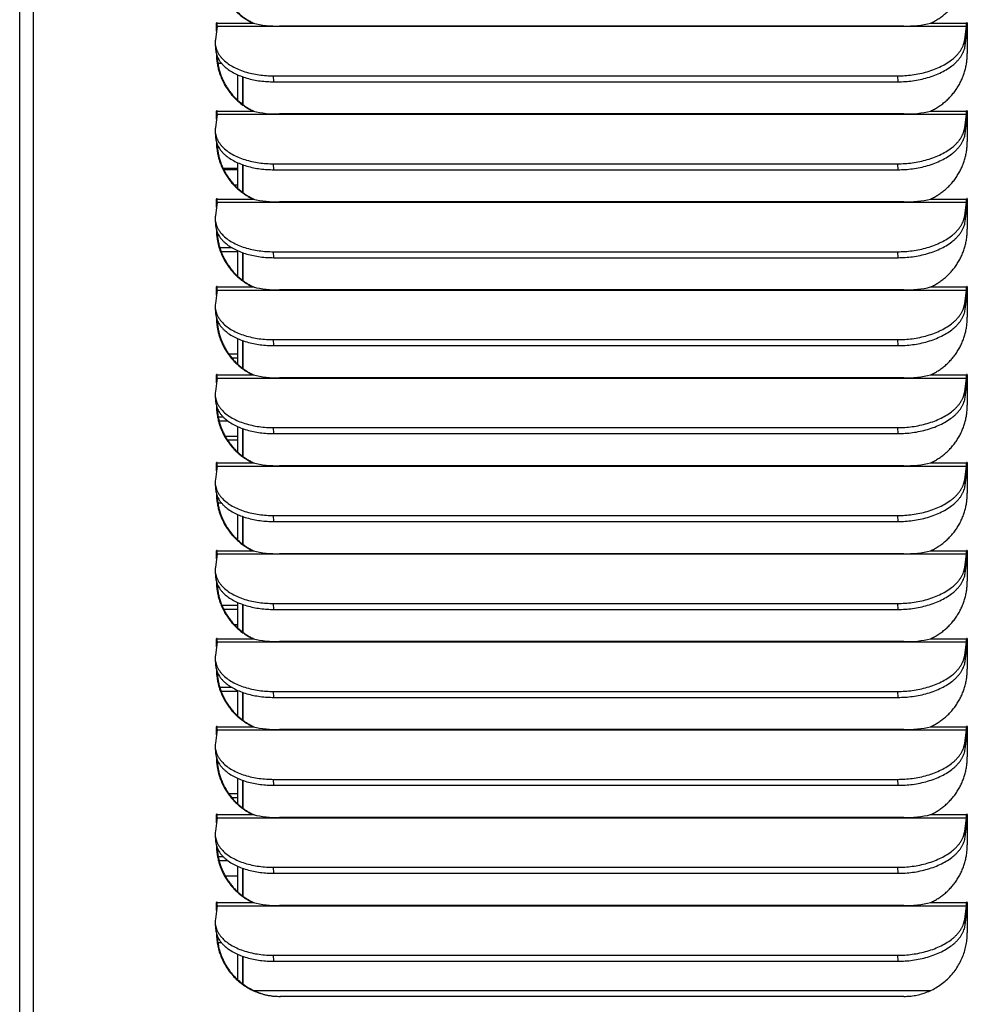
# Model space of a CAD drawing. Extents: x 742 to 849, y -110 to -28.
# Tile 10 of 17: x 784.7 to 792.24, y -70.48 to -62.64. Entities that reach past the tile are written whole.
import ezdxf

# ---------------------------------------------------------------- set-up
doc = ezdxf.new("R2010")
doc.units = 0
doc.header["$LTSCALE"] = 4
doc.header["$MEASUREMENT"] = 0
doc.layers.get('0').update_dxf_attribs({"linetype": 'CONTINUOUS'})

msp = doc.modelspace()

# ---------------------------------------------------------------- linework, layer by layer
for p, q in [((784.7, -77.1321), (784.7, -44.5451)), ((784.8095, -77.1321), (784.8095, -44.5451)), ((786.2709, -62.6918), (786.2576, -62.7989)), ((786.2712, -62.6664), (786.2661, -62.6664)), ((786.2661, -62.7305), (786.2661, -62.6664)), ((786.2709, -62.6918), (792.2362, -62.6918)), ((786.2712, -62.6897), (786.2712, -62.6664)), ((786.2721, -62.6664), (786.558, -62.6664)), ((786.558, -62.6664), (786.5631, -62.6664)), ((791.7383, -62.6893), (786.7693, -62.6893)), ((791.9514, -62.6664), (792.2373, -62.6664)), ((792.2228, -62.7989), (792.2362, -62.6918)), ((792.2424, -62.6664), (792.2373, -62.6664)), ((792.2433, -62.6664), (792.2433, -62.9074)), ((792.2257, -62.8464), (792.2391, -62.7393)), ((786.2566, -62.8293), (786.2595, -62.8768)), ((792.2257, -62.8464), (792.2228, -62.7989)), ((786.2845, -62.9558), (786.2735, -62.9558)), ((786.307, -62.987), (786.2775, -62.987)), ((786.434, -63.0771), (786.434, -63.2798)), ((786.7229, -63.1332), (786.72, -63.0857)), ((786.72, -63.0857), (791.689, -63.0857)), ((791.6919, -63.1332), (791.689, -63.0857)), ((786.4732, -63.0929), (786.4732, -63.3125)), ((786.476, -63.0938), (786.476, -63.3145)), ((786.7229, -63.1332), (791.6919, -63.1332)), ((786.2709, -63.3918), (786.2576, -63.4989)), ((786.2712, -63.3664), (786.2661, -63.3664)), ((786.2661, -63.4305), (786.2661, -63.3664)), ((786.2709, -63.3918), (792.2362, -63.3918)), ((786.2712, -63.3897), (786.2712, -63.3664)), ((786.2721, -63.3664), (786.558, -63.3664)), ((786.558, -63.3664), (786.5631, -63.3664)), ((791.7383, -63.3893), (786.7693, -63.3893)), ((791.9514, -63.3664), (792.2373, -63.3664)), ((792.2228, -63.4989), (792.2362, -63.3918)), ((792.2424, -63.3664), (792.2373, -63.3664)), ((792.2433, -63.3664), (792.2433, -63.6074)), ((792.2257, -63.5464), (792.2391, -63.4393)), ((786.2566, -63.5293), (786.2595, -63.5768)), ((792.2257, -63.5464), (792.2228, -63.4989)), ((786.434, -63.7771), (786.434, -63.9798)), ((786.4732, -63.7929), (786.4732, -64.0125)), ((786.476, -63.7938), (786.476, -64.0145)), ((786.7229, -63.8332), (786.72, -63.7857)), ((786.72, -63.7857), (791.689, -63.7857)), ((791.6919, -63.8332), (791.689, -63.7857)), ((786.3176, -63.8195), (786.434, -63.8195)), ((786.323, -63.8308), (786.434, -63.8308)), ((786.7229, -63.8332), (791.6919, -63.8332)), ((786.434, -63.9558), (786.4097, -63.9558)), ((786.2709, -64.0918), (786.2576, -64.1989)), ((786.2712, -64.0664), (786.2661, -64.0664)), ((786.2661, -64.1305), (786.2661, -64.0664)), ((786.2709, -64.0918), (792.2362, -64.0918)), ((786.2712, -64.0897), (786.2712, -64.0664)), ((786.2721, -64.0664), (786.558, -64.0664)), ((786.558, -64.0664), (786.5631, -64.0664)), ((791.7383, -64.0893), (786.7693, -64.0893)), ((791.9514, -64.0664), (792.2373, -64.0664)), ((792.2228, -64.1989), (792.2362, -64.0918)), ((792.2424, -64.0664), (792.2373, -64.0664)), ((792.2433, -64.0664), (792.2433, -64.3074)), ((792.2257, -64.2464), (792.2391, -64.1393)), ((786.2566, -64.2293), (786.2595, -64.2768)), ((792.2257, -64.2464), (792.2228, -64.1989)), ((786.3922, -64.4558), (786.2933, -64.4558)), ((786.434, -64.487), (786.304, -64.487)), ((786.434, -64.4771), (786.434, -64.6798)), ((786.4732, -64.4929), (786.4732, -64.7125)), ((786.476, -64.4938), (786.476, -64.7145)), ((786.7229, -64.5332), (786.72, -64.4857)), ((786.72, -64.4857), (791.689, -64.4857)), ((791.6919, -64.5332), (791.689, -64.4857)), ((786.7229, -64.5332), (791.6919, -64.5332)), ((786.2709, -64.7918), (786.2576, -64.8989)), ((786.2712, -64.7664), (786.2661, -64.7664)), ((786.2661, -64.8305), (786.2661, -64.7664)), ((786.2709, -64.7918), (792.2362, -64.7918)), ((786.2712, -64.7897), (786.2712, -64.7664)), ((786.2721, -64.7664), (786.558, -64.7664)), ((786.558, -64.7664), (786.5631, -64.7664)), ((791.7383, -64.7893), (786.7693, -64.7893)), ((791.9514, -64.7664), (792.2373, -64.7664)), ((792.2228, -64.8989), (792.2362, -64.7918)), ((792.2424, -64.7664), (792.2373, -64.7664)), ((792.2433, -64.7664), (792.2433, -65.0074)), ((792.2257, -64.9464), (792.2391, -64.8393)), ((786.2566, -64.9293), (786.2595, -64.9768)), ((792.2257, -64.9464), (792.2228, -64.8989)), ((786.434, -65.1771), (786.434, -65.3798)), ((786.4732, -65.1929), (786.4732, -65.4125)), ((786.476, -65.1938), (786.476, -65.4145)), ((786.7229, -65.2332), (786.72, -65.1857)), ((786.72, -65.1857), (791.689, -65.1857)), ((791.6919, -65.2332), (791.689, -65.1857)), ((786.7229, -65.2332), (791.6919, -65.2332)), ((786.3637, -65.2995), (786.434, -65.2995)), ((786.3876, -65.3308), (786.434, -65.3308)), ((786.2709, -65.4918), (786.2576, -65.5989)), ((786.2712, -65.4664), (786.2661, -65.4664)), ((786.2661, -65.5305), (786.2661, -65.4664)), ((786.2709, -65.4918), (792.2362, -65.4918)), ((786.2712, -65.4897), (786.2712, -65.4664)), ((786.2721, -65.4664), (786.558, -65.4664)), ((786.558, -65.4664), (786.5631, -65.4664)), ((791.7383, -65.4893), (786.7693, -65.4893)), ((791.9514, -65.4664), (792.2373, -65.4664)), ((792.2228, -65.5989), (792.2362, -65.4918)), ((792.2424, -65.4664), (792.2373, -65.4664)), ((792.2433, -65.4664), (792.2433, -65.7074)), ((792.2257, -65.6464), (792.2391, -65.5393)), ((786.2566, -65.6293), (786.2595, -65.6768)), ((792.2257, -65.6464), (792.2228, -65.5989)), ((786.2796, -65.7995), (786.3184, -65.7995)), ((786.2864, -65.8308), (786.3542, -65.8308)), ((786.434, -65.8771), (786.434, -66.0798)), ((786.4732, -65.8929), (786.4732, -66.1125)), ((786.476, -65.8938), (786.476, -66.1145)), ((786.7229, -65.9332), (786.72, -65.8857)), ((786.72, -65.8857), (791.689, -65.8857)), ((791.6919, -65.9332), (791.689, -65.8857)), ((786.434, -65.9558), (786.3361, -65.9558)), ((786.434, -65.987), (786.3552, -65.987)), ((786.7229, -65.9332), (791.6919, -65.9332)), ((786.2709, -66.1918), (786.2576, -66.2989)), ((786.2712, -66.1664), (786.2661, -66.1664)), ((786.2661, -66.2305), (786.2661, -66.1664)), ((786.2709, -66.1918), (792.2362, -66.1918)), ((786.2712, -66.1897), (786.2712, -66.1664)), ((786.2721, -66.1664), (786.558, -66.1664)), ((786.558, -66.1664), (786.5631, -66.1664)), ((791.7383, -66.1893), (786.7693, -66.1893)), ((791.9514, -66.1664), (792.2373, -66.1664)), ((792.2228, -66.2989), (792.2362, -66.1918)), ((792.2424, -66.1664), (792.2373, -66.1664)), ((792.2433, -66.1664), (792.2433, -66.4074)), ((792.2257, -66.3464), (792.2228, -66.2989)), ((792.2257, -66.3464), (792.2391, -66.2393)), ((786.2566, -66.3293), (786.2595, -66.3768)), ((786.2846, -66.4558), (786.2735, -66.4558)), ((786.307, -66.487), (786.2775, -66.487)), ((786.434, -66.5771), (786.434, -66.7798)), ((786.4732, -66.5929), (786.4732, -66.8125)), ((786.476, -66.5938), (786.476, -66.8145)), ((786.7229, -66.6332), (786.72, -66.5857)), ((786.72, -66.5857), (791.689, -66.5857)), ((791.6919, -66.6332), (791.689, -66.5857)), ((786.7229, -66.6332), (791.6919, -66.6332)), ((786.2709, -66.8918), (786.2576, -66.9989)), ((786.2712, -66.8664), (786.2661, -66.8664)), ((786.2661, -66.9305), (786.2661, -66.8664)), ((786.2709, -66.8918), (792.2362, -66.8918)), ((786.2712, -66.8897), (786.2712, -66.8664)), ((786.2721, -66.8664), (786.558, -66.8664)), ((786.558, -66.8664), (786.5631, -66.8664)), ((791.7383, -66.8893), (786.7693, -66.8893)), ((791.9514, -66.8664), (792.2373, -66.8664)), ((792.2228, -66.9989), (792.2362, -66.8918)), ((792.2424, -66.8664), (792.2373, -66.8664)), ((792.2433, -66.8664), (792.2433, -67.1074)), ((792.2257, -67.0464), (792.2228, -66.9989)), ((792.2257, -67.0464), (792.2391, -66.9393)), ((786.2566, -67.0293), (786.2595, -67.0768)), ((786.3089, -67.2995), (786.434, -67.2995)), ((786.434, -67.2771), (786.434, -67.4798)), ((786.4732, -67.2929), (786.4732, -67.5125)), ((786.476, -67.2938), (786.476, -67.5145)), ((786.7229, -67.3332), (786.72, -67.2857)), ((786.72, -67.2857), (791.689, -67.2857)), ((791.6919, -67.3332), (791.689, -67.2857)), ((786.323, -67.3308), (786.434, -67.3308)), ((786.7229, -67.3332), (791.6919, -67.3332)), ((786.434, -67.4558), (786.4097, -67.4558)), ((786.2709, -67.5918), (786.2576, -67.6989)), ((786.2712, -67.5664), (786.2661, -67.5664)), ((786.2661, -67.6305), (786.2661, -67.5664)), ((786.2709, -67.5918), (792.2362, -67.5918)), ((786.2712, -67.5897), (786.2712, -67.5664)), ((786.2721, -67.5664), (786.558, -67.5664)), ((786.558, -67.5664), (786.5631, -67.5664)), ((791.7383, -67.5893), (786.7693, -67.5893)), ((791.9514, -67.5664), (792.2373, -67.5664)), ((792.2228, -67.6989), (792.2362, -67.5918)), ((792.2424, -67.5664), (792.2373, -67.5664)), ((792.2433, -67.5664), (792.2433, -67.8074)), ((792.2257, -67.7464), (792.2228, -67.6989)), ((792.2257, -67.7464), (792.2391, -67.6393)), ((786.2566, -67.7293), (786.2595, -67.7768)), ((786.3922, -67.9558), (786.2933, -67.9558)), ((786.434, -67.987), (786.304, -67.987)), ((786.434, -67.9771), (786.434, -68.1798)), ((786.4732, -67.9929), (786.4732, -68.2125)), ((786.476, -67.9938), (786.476, -68.2145)), ((786.7229, -68.0332), (786.72, -67.9857)), ((786.72, -67.9857), (791.689, -67.9857)), ((791.6919, -68.0332), (791.689, -67.9857)), ((786.7229, -68.0332), (791.6919, -68.0332)), ((786.2709, -68.2918), (786.2576, -68.3989)), ((786.2712, -68.2664), (786.2661, -68.2664)), ((786.2661, -68.3305), (786.2661, -68.2664)), ((786.2709, -68.2918), (792.2362, -68.2918)), ((786.2712, -68.2897), (786.2712, -68.2664)), ((786.2721, -68.2664), (786.558, -68.2664)), ((786.558, -68.2664), (786.5631, -68.2664)), ((791.7383, -68.2893), (786.7693, -68.2893)), ((791.9514, -68.2664), (792.2373, -68.2664)), ((792.2228, -68.3989), (792.2362, -68.2918)), ((792.2257, -68.4464), (792.2391, -68.3393)), ((792.2424, -68.2664), (792.2373, -68.2664)), ((792.2433, -68.2664), (792.2433, -68.5074)), ((792.2257, -68.4464), (792.2228, -68.3989)), ((786.2566, -68.4293), (786.2595, -68.4768)), ((786.434, -68.6771), (786.434, -68.8798)), ((786.4732, -68.6929), (786.4732, -68.9125)), ((786.476, -68.6938), (786.476, -68.9145)), ((786.7229, -68.7332), (786.72, -68.6857)), ((786.72, -68.6857), (791.689, -68.6857)), ((791.6919, -68.7332), (791.689, -68.6857)), ((786.3637, -68.7995), (786.434, -68.7995)), ((786.7229, -68.7332), (791.6919, -68.7332)), ((786.3876, -68.8308), (786.434, -68.8308)), ((786.2712, -68.9664), (786.2661, -68.9664)), ((786.2661, -69.0305), (786.2661, -68.9664)), ((786.2712, -68.9897), (786.2712, -68.9664)), ((786.2721, -68.9664), (786.558, -68.9664)), ((786.558, -68.9664), (786.5631, -68.9664)), ((791.9514, -68.9664), (792.2373, -68.9664)), ((792.2424, -68.9664), (792.2373, -68.9664)), ((792.2433, -68.9664), (792.2433, -69.2074)), ((786.2709, -68.9918), (786.2576, -69.0989)), ((786.2709, -68.9918), (792.2362, -68.9918)), ((791.7383, -68.9893), (786.7693, -68.9893)), ((792.2228, -69.0989), (792.2362, -68.9918)), ((792.2257, -69.1464), (792.2391, -69.0393)), ((792.2257, -69.1464), (792.2228, -69.0989)), ((786.2566, -69.1293), (786.2595, -69.1768)), ((786.2796, -69.2995), (786.3184, -69.2995)), ((786.2864, -69.3308), (786.3541, -69.3308)), ((786.434, -69.3771), (786.434, -69.5798)), ((786.4732, -69.3929), (786.4732, -69.6125)), ((786.476, -69.3938), (786.476, -69.6145)), ((786.7229, -69.4332), (786.72, -69.3857)), ((786.72, -69.3857), (791.689, -69.3857)), ((786.7229, -69.4332), (791.6919, -69.4332)), ((791.6919, -69.4332), (791.689, -69.3857)), ((786.434, -69.4558), (786.3361, -69.4558)), ((786.2712, -69.6664), (786.2661, -69.6664)), ((786.2661, -69.7305), (786.2661, -69.6664)), ((786.2712, -69.6897), (786.2712, -69.6664)), ((786.2721, -69.6664), (786.558, -69.6664)), ((786.558, -69.6664), (786.5631, -69.6664)), ((791.9514, -69.6664), (792.2373, -69.6664)), ((792.2424, -69.6664), (792.2373, -69.6664)), ((792.2433, -69.6664), (792.2433, -69.9074)), ((786.2709, -69.6918), (786.2576, -69.7989)), ((786.2709, -69.6918), (792.2362, -69.6918)), ((791.7383, -69.6893), (786.7693, -69.6893)), ((792.2228, -69.7989), (792.2362, -69.6918)), ((792.2257, -69.8464), (792.2391, -69.7393)), ((786.2566, -69.8293), (786.2595, -69.8768)), ((792.2257, -69.8464), (792.2228, -69.7989)), ((786.2846, -69.9558), (786.2735, -69.9558)), ((786.307, -69.987), (786.2775, -69.987)), ((786.434, -70.0771), (786.434, -70.2798)), ((786.4732, -70.0929), (786.4732, -70.3125)), ((786.476, -70.0938), (786.476, -70.3145)), ((786.7229, -70.1332), (786.72, -70.0857)), ((786.72, -70.0857), (791.689, -70.0857)), ((786.7229, -70.1332), (791.6919, -70.1332)), ((791.6919, -70.1332), (791.689, -70.0857)), ((786.5629, -70.3663), (791.9516, -70.3663)), ((791.7392, -70.4134), (786.7702, -70.4134))]:
    msp.add_line(p, q)
for centre, radius, start, end in [((786.752, -61.8633), 0.8261, 256.42163, 271.20156), ((791.7569, -61.8601), 0.8294, 268.71593, 283.55923), ((786.752, -62.5633), 0.8261, 256.42163, 271.20156), ((791.7569, -62.5601), 0.8294, 268.71593, 283.55923), ((786.752, -63.2633), 0.8261, 256.42163, 271.20156), ((791.7569, -63.2601), 0.8294, 268.71593, 283.55923), ((786.752, -63.9633), 0.8261, 256.42163, 271.20156), ((791.7569, -63.9601), 0.8294, 268.71593, 283.55923), ((786.752, -64.6633), 0.8261, 256.42163, 271.20156), ((791.7569, -64.6601), 0.8294, 268.71593, 283.55923), ((786.752, -65.3633), 0.8261, 256.42163, 271.20156), ((791.7569, -65.3601), 0.8294, 268.71593, 283.55923), ((786.752, -66.0633), 0.8261, 256.42163, 271.20156), ((791.7569, -66.0601), 0.8294, 268.71593, 283.55923), ((786.752, -66.7633), 0.8261, 256.42163, 271.20156), ((791.7569, -66.7601), 0.8294, 268.71593, 283.55923), ((786.752, -67.4633), 0.8261, 256.42163, 271.20156), ((791.7569, -67.4601), 0.8294, 268.71593, 283.55923), ((786.752, -68.1633), 0.8261, 256.42163, 271.20156), ((791.7569, -68.1601), 0.8294, 268.71593, 283.55923), ((786.752, -68.8633), 0.8261, 256.42163, 271.20156), ((791.7569, -68.8601), 0.8294, 268.71593, 283.55923)]:
    msp.add_arc(centre, radius, start, end)
for points, weights in [([(786.2661, -62.2074), (786.2661, -62.5304), (786.558, -62.6664)], [1, 0.842877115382, 1]), ([(791.9514, -62.6664), (792.2433, -62.5304), (792.2433, -62.2074)], [1, 0.842877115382, 1]), ([(786.2717, -62.2298), (786.2853, -62.537), (786.5631, -62.6664)], [1, 0.854609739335, 1]), ([(786.2709, -62.6918), (786.2721, -62.6825), (786.2721, -62.6664)], [1, 0.887010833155, 1]), ([(786.2716, -62.6648), (786.2712, -62.6655), (786.2712, -62.6664)], [1, 0.960657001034, 1]), ([(792.2362, -62.6918), (792.2373, -62.6825), (792.2373, -62.6664)], [1, 0.887010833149, 1]), ([(792.2391, -62.7393), (792.2424, -62.7127), (792.2424, -62.6664)], [1, 0.88701083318, 1]), ([(792.2428, -62.6648), (792.2424, -62.6655), (792.2424, -62.6664)], [1, 0.960657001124, 1]), ([(786.2576, -62.7989), (786.2219, -63.0857), (786.72, -63.0857)], [1, 0.707106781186, 1]), ([(791.689, -63.0857), (792.1871, -63.0857), (792.2228, -62.7989)], [1, 0.707106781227, 1]), ([(791.6919, -63.1332), (792.19, -63.1332), (792.2257, -62.8464)], [1, 0.707106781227, 1]), ([(786.2595, -62.8768), (786.2752, -63.1332), (786.7229, -63.1332)], [1, 0.743706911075, 1]), ([(786.2661, -62.9074), (786.2661, -63.2304), (786.558, -63.3664)], [1, 0.842877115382, 1]), ([(786.2717, -62.9298), (786.2853, -63.237), (786.5631, -63.3664)], [1, 0.854609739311, 1]), ([(791.9514, -63.3664), (792.2433, -63.2304), (792.2433, -62.9074)], [1, 0.842877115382, 1]), ([(786.2709, -63.3918), (786.2721, -63.3825), (786.2721, -63.3664)], [1, 0.887010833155, 1]), ([(786.2716, -63.3648), (786.2712, -63.3655), (786.2712, -63.3664)], [1, 0.960657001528, 1]), ([(792.2362, -63.3918), (792.2373, -63.3825), (792.2373, -63.3664)], [1, 0.887010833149, 1]), ([(792.2391, -63.4393), (792.2424, -63.4127), (792.2424, -63.3664)], [1, 0.88701083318, 1]), ([(792.2428, -63.3648), (792.2424, -63.3655), (792.2424, -63.3664)], [1, 0.9606570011, 1]), ([(786.2576, -63.4989), (786.2219, -63.7857), (786.72, -63.7857)], [1, 0.707106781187, 1]), ([(791.689, -63.7857), (792.1871, -63.7857), (792.2228, -63.4989)], [1, 0.707106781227, 1]), ([(791.6919, -63.8332), (792.19, -63.8332), (792.2257, -63.5464)], [1, 0.707106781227, 1]), ([(786.2595, -63.5768), (786.2752, -63.8332), (786.7229, -63.8332)], [1, 0.743706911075, 1]), ([(786.2661, -63.6074), (786.2661, -63.9304), (786.558, -64.0664)], [1, 0.842877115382, 1]), ([(786.2717, -63.6298), (786.2853, -63.937), (786.5631, -64.0664)], [1, 0.854609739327, 1]), ([(791.9514, -64.0664), (792.2433, -63.9304), (792.2433, -63.6074)], [1, 0.842877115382, 1]), ([(786.2709, -64.0918), (786.2721, -64.0825), (786.2721, -64.0664)], [1, 0.887010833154, 1]), ([(786.2716, -64.0648), (786.2712, -64.0655), (786.2712, -64.0664)], [1, 0.960657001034, 1]), ([(792.2362, -64.0918), (792.2373, -64.0825), (792.2373, -64.0664)], [1, 0.887010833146, 1]), ([(792.2391, -64.1393), (792.2424, -64.1127), (792.2424, -64.0664)], [1, 0.887010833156, 1]), ([(792.2428, -64.0648), (792.2424, -64.0655), (792.2424, -64.0664)], [1, 0.9606570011, 1]), ([(786.2576, -64.1989), (786.2219, -64.4857), (786.72, -64.4857)], [1, 0.707106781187, 1]), ([(791.689, -64.4857), (792.1871, -64.4857), (792.2228, -64.1989)], [1, 0.707106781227, 1]), ([(791.6919, -64.5332), (792.19, -64.5332), (792.2257, -64.2464)], [1, 0.707106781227, 1]), ([(786.2595, -64.2768), (786.2752, -64.5332), (786.7229, -64.5332)], [1, 0.743706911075, 1]), ([(786.2661, -64.3074), (786.2661, -64.6304), (786.558, -64.7664)], [1, 0.842877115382, 1]), ([(786.2717, -64.3298), (786.2853, -64.637), (786.5631, -64.7664)], [1, 0.854609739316, 1]), ([(791.9514, -64.7664), (792.2433, -64.6304), (792.2433, -64.3074)], [1, 0.842877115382, 1]), ([(786.2709, -64.7918), (786.2721, -64.7825), (786.2721, -64.7664)], [1, 0.887010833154, 1]), ([(786.2716, -64.7648), (786.2712, -64.7655), (786.2712, -64.7664)], [1, 0.960657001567, 1]), ([(792.2362, -64.7918), (792.2373, -64.7825), (792.2373, -64.7664)], [1, 0.887010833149, 1]), ([(792.2391, -64.8393), (792.2424, -64.8127), (792.2424, -64.7664)], [1, 0.887010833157, 1]), ([(792.2428, -64.7648), (792.2424, -64.7655), (792.2424, -64.7664)], [1, 0.960657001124, 1]), ([(786.2576, -64.8989), (786.2219, -65.1857), (786.72, -65.1857)], [1, 0.707106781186, 1]), ([(791.689, -65.1857), (792.1871, -65.1857), (792.2228, -64.8989)], [1, 0.707106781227, 1]), ([(791.6919, -65.2332), (792.19, -65.2332), (792.2257, -64.9464)], [1, 0.707106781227, 1]), ([(786.2595, -64.9768), (786.2752, -65.2332), (786.7229, -65.2332)], [1, 0.743706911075, 1]), ([(786.2661, -65.0074), (786.2661, -65.3304), (786.558, -65.4664)], [1, 0.842877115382, 1]), ([(786.2717, -65.0298), (786.2853, -65.337), (786.5631, -65.4664)], [1, 0.854609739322, 1]), ([(791.9514, -65.4664), (792.2433, -65.3304), (792.2433, -65.0074)], [1, 0.842877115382, 1]), ([(786.2709, -65.4918), (786.2721, -65.4825), (786.2721, -65.4664)], [1, 0.887010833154, 1]), ([(786.2716, -65.4648), (786.2712, -65.4655), (786.2712, -65.4664)], [1, 0.960657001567, 1]), ([(792.2362, -65.4918), (792.2373, -65.4825), (792.2373, -65.4664)], [1, 0.887010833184, 1]), ([(792.2391, -65.5393), (792.2424, -65.5127), (792.2424, -65.4664)], [1, 0.887010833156, 1]), ([(792.2428, -65.4648), (792.2424, -65.4655), (792.2424, -65.4664)], [1, 0.960657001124, 1]), ([(786.2576, -65.5989), (786.2219, -65.8857), (786.72, -65.8857)], [1, 0.707106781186, 1]), ([(791.689, -65.8857), (792.1871, -65.8857), (792.2228, -65.5989)], [1, 0.707106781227, 1]), ([(791.6919, -65.9332), (792.19, -65.9332), (792.2257, -65.6464)], [1, 0.707106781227, 1]), ([(786.2595, -65.6768), (786.2752, -65.9332), (786.7229, -65.9332)], [1, 0.743706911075, 1]), ([(786.2661, -65.7074), (786.2661, -66.0304), (786.558, -66.1664)], [1, 0.842877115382, 1]), ([(786.2717, -65.7298), (786.2853, -66.037), (786.5631, -66.1664)], [1, 0.85460973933, 1]), ([(791.9514, -66.1664), (792.2433, -66.0304), (792.2433, -65.7074)], [1, 0.842877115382, 1]), ([(786.2709, -66.1918), (786.2721, -66.1825), (786.2721, -66.1664)], [1, 0.887010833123, 1]), ([(786.2716, -66.1648), (786.2712, -66.1655), (786.2712, -66.1664)], [1, 0.960657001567, 1]), ([(792.2362, -66.1918), (792.2373, -66.1825), (792.2373, -66.1664)], [1, 0.887010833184, 1]), ([(792.2391, -66.2393), (792.2424, -66.2127), (792.2424, -66.1664)], [1, 0.88701083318, 1]), ([(792.2428, -66.1648), (792.2424, -66.1655), (792.2424, -66.1664)], [1, 0.960657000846, 1]), ([(786.2576, -66.2989), (786.2219, -66.5857), (786.72, -66.5857)], [1, 0.707106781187, 1]), ([(791.689, -66.5857), (792.1871, -66.5857), (792.2228, -66.2989)], [1, 0.707106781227, 1]), ([(786.2595, -66.3768), (786.2752, -66.6332), (786.7229, -66.6332)], [1, 0.743706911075, 1]), ([(791.6919, -66.6332), (792.19, -66.6332), (792.2257, -66.3464)], [1, 0.707106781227, 1]), ([(786.2661, -66.4074), (786.2661, -66.7304), (786.558, -66.8664)], [1, 0.842877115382, 1]), ([(786.2717, -66.4298), (786.2853, -66.737), (786.5631, -66.8664)], [1, 0.854609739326, 1]), ([(791.9514, -66.8664), (792.2433, -66.7304), (792.2433, -66.4074)], [1, 0.842877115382, 1]), ([(786.2709, -66.8918), (786.2721, -66.8825), (786.2721, -66.8664)], [1, 0.887010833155, 1]), ([(786.2716, -66.8648), (786.2712, -66.8655), (786.2712, -66.8664)], [1, 0.960657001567, 1]), ([(792.2362, -66.8918), (792.2373, -66.8825), (792.2373, -66.8664)], [1, 0.887010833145, 1]), ([(792.2391, -66.9393), (792.2424, -66.9127), (792.2424, -66.8664)], [1, 0.887010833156, 1]), ([(792.2428, -66.8648), (792.2424, -66.8655), (792.2424, -66.8664)], [1, 0.960657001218, 1]), ([(786.2576, -66.9989), (786.2219, -67.2857), (786.72, -67.2857)], [1, 0.707106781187, 1]), ([(791.689, -67.2857), (792.1871, -67.2857), (792.2228, -66.9989)], [1, 0.707106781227, 1]), ([(786.2595, -67.0768), (786.2752, -67.3332), (786.7229, -67.3332)], [1, 0.743706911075, 1]), ([(791.6919, -67.3332), (792.19, -67.3332), (792.2257, -67.0464)], [1, 0.707106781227, 1]), ([(786.2661, -67.1074), (786.2661, -67.4304), (786.558, -67.5664)], [1, 0.842877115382, 1]), ([(786.2717, -67.1298), (786.2853, -67.437), (786.5631, -67.5664)], [1, 0.854609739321, 1]), ([(791.9514, -67.5664), (792.2433, -67.4304), (792.2433, -67.1074)], [1, 0.842877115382, 1]), ([(786.2709, -67.5918), (786.2721, -67.5825), (786.2721, -67.5664)], [1, 0.887010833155, 1]), ([(786.2716, -67.5648), (786.2712, -67.5655), (786.2712, -67.5664)], [1, 0.960657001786, 1]), ([(792.2362, -67.5918), (792.2373, -67.5825), (792.2373, -67.5664)], [1, 0.887010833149, 1]), ([(792.2391, -67.6393), (792.2424, -67.6127), (792.2424, -67.5664)], [1, 0.88701083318, 1]), ([(792.2428, -67.5648), (792.2424, -67.5655), (792.2424, -67.5664)], [1, 0.960657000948, 1]), ([(786.2576, -67.6989), (786.2219, -67.9857), (786.72, -67.9857)], [1, 0.707106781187, 1]), ([(791.689, -67.9857), (792.1871, -67.9857), (792.2228, -67.6989)], [1, 0.707106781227, 1]), ([(786.2595, -67.7768), (786.2752, -68.0332), (786.7229, -68.0332)], [1, 0.743706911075, 1]), ([(791.6919, -68.0332), (792.19, -68.0332), (792.2257, -67.7464)], [1, 0.707106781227, 1]), ([(786.2661, -67.8074), (786.2661, -68.1304), (786.558, -68.2664)], [1, 0.842877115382, 1]), ([(786.2717, -67.8298), (786.2853, -68.137), (786.5631, -68.2664)], [1, 0.85460973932, 1]), ([(791.9514, -68.2664), (792.2433, -68.1304), (792.2433, -67.8074)], [1, 0.842877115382, 1]), ([(786.2709, -68.2918), (786.2721, -68.2825), (786.2721, -68.2664)], [1, 0.887010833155, 1]), ([(786.2716, -68.2648), (786.2712, -68.2655), (786.2712, -68.2664)], [1, 0.960657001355, 1]), ([(792.2362, -68.2918), (792.2373, -68.2825), (792.2373, -68.2664)], [1, 0.887010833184, 1]), ([(792.2391, -68.3393), (792.2424, -68.3127), (792.2424, -68.2664)], [1, 0.887010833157, 1]), ([(792.2428, -68.2648), (792.2424, -68.2655), (792.2424, -68.2664)], [1, 0.960657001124, 1]), ([(786.2576, -68.3989), (786.2219, -68.6857), (786.72, -68.6857)], [1, 0.707106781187, 1]), ([(791.689, -68.6857), (792.1871, -68.6857), (792.2228, -68.3989)], [1, 0.707106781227, 1]), ([(786.2595, -68.4768), (786.2752, -68.7332), (786.7229, -68.7332)], [1, 0.743706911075, 1]), ([(791.6919, -68.7332), (792.19, -68.7332), (792.2257, -68.4464)], [1, 0.707106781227, 1]), ([(786.2661, -68.5074), (786.2661, -68.8304), (786.558, -68.9664)], [1, 0.842877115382, 1]), ([(786.2717, -68.5298), (786.2853, -68.837), (786.5631, -68.9664)], [1, 0.85460973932, 1]), ([(791.9514, -68.9664), (792.2433, -68.8304), (792.2433, -68.5074)], [1, 0.842877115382, 1]), ([(786.2709, -68.9918), (786.2721, -68.9825), (786.2721, -68.9664)], [1, 0.887010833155, 1]), ([(786.2716, -68.9648), (786.2712, -68.9655), (786.2712, -68.9664)], [1, 0.960657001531, 1]), ([(792.2362, -68.9918), (792.2373, -68.9825), (792.2373, -68.9664)], [1, 0.887010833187, 1]), ([(792.2391, -69.0393), (792.2424, -69.0127), (792.2424, -68.9664)], [1, 0.88701083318, 1]), ([(792.2428, -68.9648), (792.2424, -68.9655), (792.2424, -68.9664)], [1, 0.960657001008, 1]), ([(786.2576, -69.0989), (786.2219, -69.3857), (786.72, -69.3857)], [1, 0.707106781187, 1]), ([(791.689, -69.3857), (792.1871, -69.3857), (792.2228, -69.0989)], [1, 0.707106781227, 1]), ([(786.2595, -69.1768), (786.2752, -69.4332), (786.7229, -69.4332)], [1, 0.743706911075, 1]), ([(791.6919, -69.4332), (792.19, -69.4332), (792.2257, -69.1464)], [1, 0.707106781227, 1]), ([(786.2661, -69.2074), (786.2661, -69.5304), (786.558, -69.6664)], [1, 0.842877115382, 1]), ([(786.2717, -69.2298), (786.2853, -69.537), (786.5631, -69.6664)], [1, 0.854609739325, 1]), ([(791.9514, -69.6664), (792.2433, -69.5304), (792.2433, -69.2074)], [1, 0.842877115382, 1]), ([(786.2709, -69.6918), (786.2721, -69.6825), (786.2721, -69.6664)], [1, 0.887010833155, 1]), ([(786.2716, -69.6648), (786.2712, -69.6655), (786.2712, -69.6664)], [1, 0.960657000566, 1]), ([(792.2362, -69.6918), (792.2373, -69.6825), (792.2373, -69.6664)], [1, 0.887010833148, 1]), ([(792.2391, -69.7393), (792.2424, -69.7127), (792.2424, -69.6664)], [1, 0.88701083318, 1]), ([(792.2428, -69.6648), (792.2424, -69.6655), (792.2424, -69.6664)], [1, 0.960657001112, 1]), ([(786.2576, -69.7989), (786.2219, -70.0857), (786.72, -70.0857)], [1, 0.707106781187, 1]), ([(791.689, -70.0857), (792.1871, -70.0857), (792.2228, -69.7989)], [1, 0.707106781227, 1]), ([(786.2595, -69.8768), (786.2752, -70.1332), (786.7229, -70.1332)], [1, 0.743706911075, 1]), ([(786.2661, -69.9074), (786.2661, -70.4134), (786.7702, -70.4134)], [1, 0.707106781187, 1]), ([(791.6919, -70.1332), (792.19, -70.1332), (792.2257, -69.8464)], [1, 0.707106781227, 1]), ([(791.7392, -70.4134), (792.2433, -70.4134), (792.2433, -69.9074)], [1, 0.707106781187, 1]), ([(786.2717, -69.9298), (786.2931, -70.4134), (786.7753, -70.4134)], [1, 0.722622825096, 1])]:
    msp.add_rational_spline(points, weights, degree=2)
for points, weights in [([(786.2721, -62.6664), (786.2721, -62.6634), (786.2691, -62.6634), (786.2661, -62.6634), (786.2661, -62.6664)], [1, 0.707106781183, 1, 0.707106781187, 1]), ([(792.2433, -62.6664), (792.2433, -62.6634), (792.2403, -62.6634), (792.2373, -62.6634), (792.2373, -62.6664)], [1, 0.707106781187, 1, 0.707106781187, 1]), ([(786.2721, -63.3664), (786.2721, -63.3634), (786.2691, -63.3634), (786.2661, -63.3634), (786.2661, -63.3664)], [1, 0.707106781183, 1, 0.707106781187, 1]), ([(792.2433, -63.3664), (792.2433, -63.3634), (792.2403, -63.3634), (792.2373, -63.3634), (792.2373, -63.3664)], [1, 0.707106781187, 1, 0.707106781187, 1]), ([(786.2721, -64.0664), (786.2721, -64.0634), (786.2691, -64.0634), (786.2661, -64.0634), (786.2661, -64.0664)], [1, 0.707106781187, 1, 0.707106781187, 1]), ([(792.2433, -64.0664), (792.2433, -64.0634), (792.2403, -64.0634), (792.2373, -64.0634), (792.2373, -64.0664)], [1, 0.707106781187, 1, 0.707106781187, 1]), ([(786.2721, -64.7664), (786.2721, -64.7634), (786.2691, -64.7634), (786.2661, -64.7634), (786.2661, -64.7664)], [1, 0.707106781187, 1, 0.707106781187, 1]), ([(792.2433, -64.7664), (792.2433, -64.7634), (792.2403, -64.7634), (792.2373, -64.7634), (792.2373, -64.7664)], [1, 0.707106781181, 1, 0.707106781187, 1]), ([(786.2721, -65.4664), (786.2721, -65.4634), (786.2691, -65.4634), (786.2661, -65.4634), (786.2661, -65.4664)], [1, 0.707106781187, 1, 0.707106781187, 1]), ([(792.2433, -65.4664), (792.2433, -65.4634), (792.2403, -65.4634), (792.2373, -65.4634), (792.2373, -65.4664)], [1, 0.707106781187, 1, 0.707106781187, 1]), ([(786.2721, -66.1664), (786.2721, -66.1634), (786.2691, -66.1634), (786.2661, -66.1634), (786.2661, -66.1664)], [1, 0.707106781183, 1, 0.707106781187, 1]), ([(792.2433, -66.1664), (792.2433, -66.1634), (792.2403, -66.1634), (792.2373, -66.1634), (792.2373, -66.1664)], [1, 0.707106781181, 1, 0.707106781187, 1]), ([(786.2721, -66.8664), (786.2721, -66.8634), (786.2691, -66.8634), (786.2661, -66.8634), (786.2661, -66.8664)], [1, 0.707106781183, 1, 0.707106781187, 1]), ([(792.2433, -66.8664), (792.2433, -66.8634), (792.2403, -66.8634), (792.2373, -66.8634), (792.2373, -66.8664)], [1, 0.707106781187, 1, 0.707106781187, 1]), ([(786.2721, -67.5664), (786.2721, -67.5634), (786.2691, -67.5634), (786.2661, -67.5634), (786.2661, -67.5664)], [1, 0.707106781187, 1, 0.707106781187, 1]), ([(792.2433, -67.5664), (792.2433, -67.5634), (792.2403, -67.5634), (792.2373, -67.5634), (792.2373, -67.5664)], [1, 0.707106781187, 1, 0.707106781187, 1]), ([(786.2721, -68.2664), (786.2721, -68.2634), (786.2691, -68.2634), (786.2661, -68.2634), (786.2661, -68.2664)], [1, 0.707106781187, 1, 0.707106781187, 1]), ([(792.2433, -68.2664), (792.2433, -68.2634), (792.2403, -68.2634), (792.2373, -68.2634), (792.2373, -68.2664)], [1, 0.707106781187, 1, 0.707106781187, 1]), ([(786.2721, -68.9664), (786.2721, -68.9634), (786.2691, -68.9634), (786.2661, -68.9634), (786.2661, -68.9664)], [1, 0.707106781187, 1, 0.707106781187, 1]), ([(792.2433, -68.9664), (792.2433, -68.9634), (792.2403, -68.9634), (792.2373, -68.9634), (792.2373, -68.9664)], [1, 0.707106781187, 1, 0.707106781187, 1]), ([(786.2721, -69.6664), (786.2721, -69.6634), (786.2691, -69.6634), (786.2661, -69.6634), (786.2661, -69.6664)], [1, 0.707106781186, 1, 0.707106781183, 1]), ([(792.2433, -69.6664), (792.2433, -69.6634), (792.2403, -69.6634), (792.2373, -69.6634), (792.2373, -69.6664)], [1, 0.707106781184, 1, 0.707106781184, 1])]:
    msp.add_rational_spline(points, weights, degree=2, knots=[0, 0, 0, 0.5, 0.5, 1, 1, 1])

doc.saveas('drawing.dxf')
